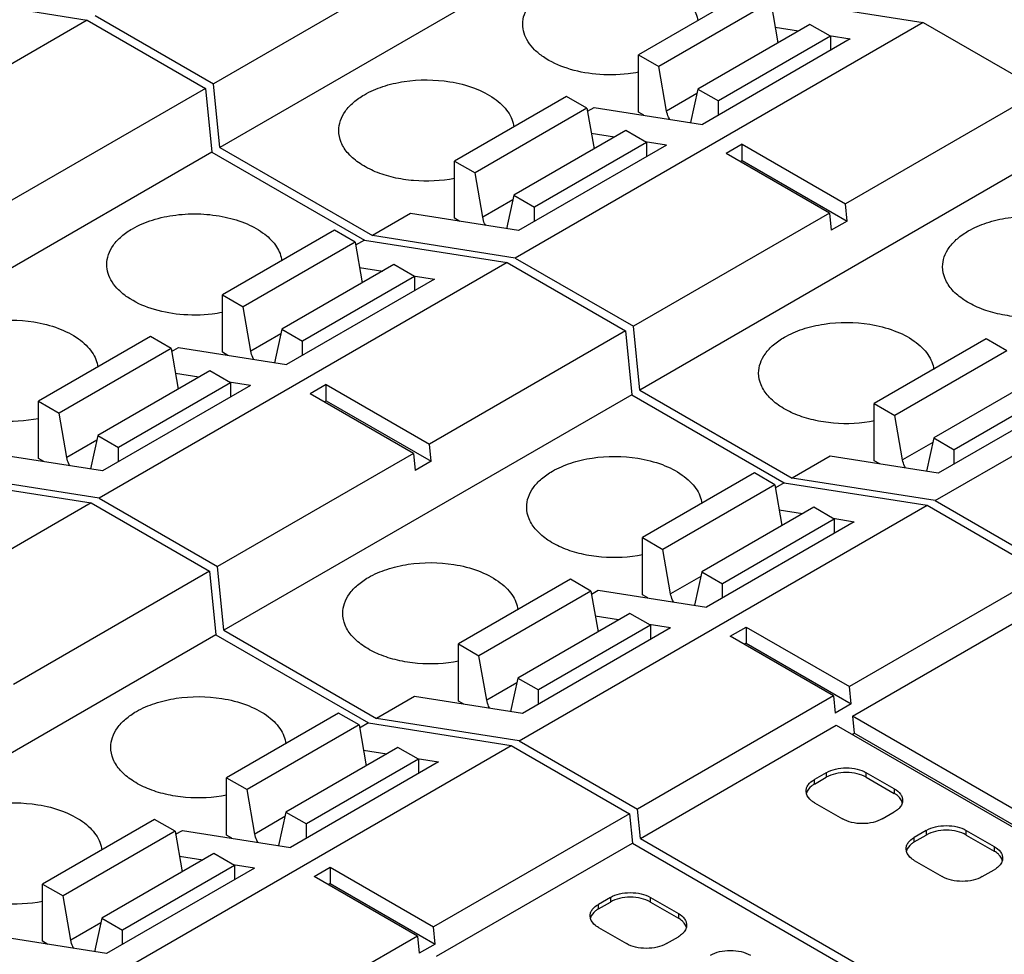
# Model space of a CAD drawing. Header units: inches. Extents: x 0 to 22, y 0 to 17.
# Tile 16 of 46: x 2.741 to 3.427, y 14.364 to 15.015. Entities that reach past the tile are written whole.
import ezdxf

# ---------------------------------------------------------------- set-up
doc = ezdxf.new("R2010")
doc.units = ezdxf.units.IN
doc.header["$LTSCALE"] = 1.21
doc.header["$MEASUREMENT"] = 0
doc.layers.get('0').update_dxf_attribs({"linetype": 'CONTINUOUS'})

msp = doc.modelspace()

# ---------------------------------------------------------------- linework, layer by layer
at = {"color": 7, "linetype": 'CONTINUOUS'}
for p, q in [((3.16472, 15.08955), (2.88076, 14.9256)), ((3.01273, 15.04871), (2.87632, 14.96995)), ((3.25002, 15.03515), (3.17207, 14.99015)), ((2.68904, 15.02987), (2.78847, 15.01425)), ((3.26436, 15.02687), (3.18642, 14.98186)), ((3.26436, 15.02687), (3.26926, 14.99854)), ((3.27087, 15.02826), (3.3703, 15.01264)), ((2.79404, 15.01746), (2.87632, 14.96995)), ((2.78847, 15.01425), (2.50451, 14.85029)), ((2.78847, 15.01425), (2.87075, 14.96674)), ((3.3703, 15.01264), (3.08634, 14.84869)), ((3.29135, 15.01129), (3.2134, 14.96628)), ((3.3057, 15.00301), (3.29135, 15.01129)), ((3.3703, 15.01264), (3.45258, 14.96513)), ((3.3057, 15.00301), (3.22775, 14.958)), ((3.26739, 15.00938), (3.28363, 15.00683)), ((3.30484, 15.0035), (3.31961, 15.00118)), ((3.3057, 15.00301), (3.3057, 14.99314)), ((3.31961, 15.00118), (3.21661, 14.9417)), ((3.17207, 14.95029), (3.17207, 14.99015)), ((3.17207, 14.99015), (3.18642, 14.98186)), ((3.19175, 14.95098), (3.18642, 14.98186)), ((2.88076, 14.9256), (2.87632, 14.96995)), ((2.87075, 14.96674), (2.73434, 14.88798)), ((2.87075, 14.96674), (2.87519, 14.92238)), ((3.21271, 14.96308), (3.19175, 14.95098)), ((3.2134, 14.96628), (3.20837, 14.943)), ((3.2134, 14.96628), (3.22775, 14.958)), ((3.45258, 14.96513), (3.31617, 14.88637)), ((3.12196, 14.96121), (3.04401, 14.91621)), ((3.13631, 14.95293), (3.12196, 14.96121)), ((3.22775, 14.94813), (3.22775, 14.958)), ((3.13631, 14.95293), (3.05836, 14.90792)), ((3.13631, 14.95293), (3.1412, 14.9246)), ((3.13668, 14.95078), (3.14142, 14.95352)), ((3.14142, 14.95352), (3.21661, 14.9417)), ((3.17584, 14.94811), (3.17207, 14.95029)), ((3.16329, 14.93735), (3.08534, 14.89234)), ((3.15557, 14.93289), (3.13933, 14.93544)), ((3.17764, 14.92907), (3.16329, 14.93735)), ((3.19156, 14.92724), (3.08855, 14.86776)), ((3.17764, 14.92907), (3.09969, 14.88406)), ((3.19156, 14.92724), (3.17678, 14.92956)), ((3.17764, 14.92907), (3.17764, 14.9192)), ((3.24437, 14.92783), (3.23323, 14.9214)), ((3.24437, 14.91658), (3.24437, 14.92783)), ((3.24437, 14.92783), (3.31617, 14.88637)), ((2.87519, 14.92238), (2.59124, 14.75843)), ((2.87519, 14.92238), (2.98134, 14.86109)), ((2.88076, 14.9256), (2.98691, 14.86431)), ((3.45703, 14.92078), (3.17307, 14.75682)), ((3.30504, 14.87994), (3.23323, 14.9214)), ((3.04401, 14.87635), (3.04401, 14.91621)), ((3.04401, 14.91621), (3.05836, 14.90792)), ((3.24297, 14.91577), (3.24437, 14.91658)), ((3.24437, 14.91658), (3.31737, 14.87443)), ((3.0637, 14.87704), (3.05836, 14.90792)), ((3.08465, 14.88914), (3.0637, 14.87704)), ((3.08534, 14.89234), (3.08031, 14.86906)), ((3.08534, 14.89234), (3.09969, 14.88406)), ((3.31737, 14.87443), (3.31617, 14.88637)), ((3.01336, 14.87958), (2.98691, 14.86431)), ((3.08855, 14.86776), (3.01336, 14.87958)), ((3.09969, 14.87419), (3.09969, 14.88406)), ((3.30504, 14.87994), (3.16863, 14.80118)), ((3.30504, 14.87994), (3.30623, 14.868)), ((3.04778, 14.87417), (3.04401, 14.87635)), ((3.31737, 14.87443), (3.30623, 14.868)), ((2.96049, 14.86799), (2.88254, 14.82298)), ((2.97484, 14.8597), (2.96049, 14.86799)), ((2.97484, 14.8597), (2.89689, 14.81469)), ((2.97484, 14.8597), (2.97974, 14.83137)), ((2.98134, 14.86109), (2.97521, 14.85755)), ((2.98134, 14.86109), (3.08078, 14.84547)), ((3.08634, 14.84869), (2.98691, 14.86431)), ((3.08078, 14.84547), (2.79682, 14.68152)), ((3.08078, 14.84547), (3.16306, 14.79796)), ((3.08634, 14.84869), (3.16863, 14.80118)), ((3.00182, 14.84412), (2.92388, 14.79911)), ((2.97786, 14.84222), (2.9941, 14.83966)), ((3.01617, 14.83584), (3.00182, 14.84412)), ((3.37865, 14.67991), (3.66261, 14.84386)), ((3.03009, 14.83401), (2.92709, 14.77454)), ((3.01617, 14.83584), (2.93822, 14.79083)), ((3.01532, 14.83633), (3.03009, 14.83401)), ((3.01617, 14.83584), (3.01617, 14.82597)), ((2.88254, 14.78312), (2.88254, 14.82298)), ((2.88254, 14.82298), (2.89689, 14.81469)), ((2.90223, 14.78381), (2.89689, 14.81469)), ((2.92388, 14.79911), (2.91885, 14.77583)), ((2.92388, 14.79911), (2.93822, 14.79083)), ((3.16306, 14.79796), (3.02665, 14.7192)), ((3.16306, 14.79796), (3.1675, 14.75361)), ((3.17307, 14.75682), (3.16863, 14.80118)), ((2.83243, 14.79405), (2.75449, 14.74904)), ((2.84678, 14.78576), (2.83243, 14.79405)), ((2.92318, 14.79591), (2.90223, 14.78381)), ((2.93822, 14.78097), (2.93822, 14.79083)), ((3.41427, 14.79244), (3.33632, 14.74743)), ((3.42861, 14.78415), (3.41427, 14.79244)), ((2.84678, 14.78576), (2.76883, 14.74076)), ((2.84678, 14.78576), (2.85168, 14.75743)), ((2.84715, 14.78361), (2.85189, 14.78635)), ((2.85189, 14.78635), (2.92709, 14.77454)), ((3.42861, 14.78415), (3.35066, 14.73915)), ((2.88632, 14.78094), (2.88254, 14.78312)), ((2.87377, 14.77018), (2.79582, 14.72518)), ((2.88811, 14.7619), (2.87377, 14.77018)), ((2.86604, 14.76572), (2.8498, 14.76828)), ((3.4556, 14.76857), (3.37765, 14.72357)), ((2.90203, 14.76007), (2.79903, 14.7006)), ((2.88811, 14.7619), (2.81016, 14.71689)), ((2.90203, 14.76007), (2.88726, 14.76239)), ((2.88811, 14.7619), (2.88811, 14.75203)), ((2.95484, 14.76066), (2.94371, 14.75423)), ((2.95484, 14.74941), (2.95484, 14.76066)), ((2.95484, 14.76066), (3.02665, 14.7192)), ((3.17307, 14.75682), (3.27922, 14.69553)), ((3.48386, 14.75846), (3.38086, 14.69899)), ((3.46994, 14.76029), (3.392, 14.71528)), ((2.75449, 14.70918), (2.75449, 14.74904)), ((2.75449, 14.74904), (2.76883, 14.74076)), ((3.1675, 14.75361), (2.88355, 14.58966)), ((3.01551, 14.71277), (2.94371, 14.75423)), ((2.95345, 14.7486), (2.95484, 14.74941)), ((2.95484, 14.74941), (3.02784, 14.70726)), ((3.1675, 14.75361), (3.27365, 14.69232)), ((3.33632, 14.70757), (3.33632, 14.74743)), ((3.33632, 14.74743), (3.35066, 14.73915)), ((2.77417, 14.70987), (2.76883, 14.74076)), ((3.356, 14.70826), (3.35066, 14.73915)), ((2.79512, 14.72197), (2.77417, 14.70987)), ((2.79582, 14.72518), (2.79079, 14.70189)), ((2.79582, 14.72518), (2.81016, 14.71689)), ((3.37765, 14.72357), (3.37262, 14.70028)), ((3.37765, 14.72357), (3.392, 14.71528)), ((2.81016, 14.70703), (2.81016, 14.71689)), ((3.02784, 14.70726), (3.02665, 14.7192)), ((3.37696, 14.72036), (3.356, 14.70826)), ((3.392, 14.70542), (3.392, 14.71528)), ((2.79903, 14.7006), (2.72384, 14.71241)), ((2.75826, 14.707), (2.75449, 14.70918)), ((3.01551, 14.71277), (2.8791, 14.63401)), ((3.01551, 14.71277), (3.01671, 14.70083)), ((3.30567, 14.7108), (3.27922, 14.69553)), ((3.38086, 14.69899), (3.30567, 14.7108)), ((3.02784, 14.70726), (3.01671, 14.70083)), ((3.34009, 14.7054), (3.33632, 14.70757)), ((2.79682, 14.68152), (2.69739, 14.69714)), ((3.2528, 14.69921), (3.17485, 14.6542)), ((3.26715, 14.69093), (3.2528, 14.69921)), ((3.37865, 14.67991), (3.27922, 14.69553)), ((2.69182, 14.69393), (2.79125, 14.6783)), ((3.26715, 14.69093), (3.1892, 14.64592)), ((3.26715, 14.69093), (3.27205, 14.66259)), ((3.27365, 14.69232), (3.26752, 14.68878)), ((3.27365, 14.69232), (3.37308, 14.6767)), ((2.79682, 14.68152), (2.8791, 14.63401)), ((2.79125, 14.6783), (2.5073, 14.51435)), ((2.79125, 14.6783), (2.87353, 14.63079)), ((3.08913, 14.51274), (3.37308, 14.6767)), ((3.29413, 14.67535), (3.21618, 14.63034)), ((3.30848, 14.66706), (3.29413, 14.67535)), ((3.37308, 14.6767), (3.45537, 14.62919)), ((3.37865, 14.67991), (3.46093, 14.6324)), ((3.30848, 14.66706), (3.23053, 14.62206)), ((3.27017, 14.67344), (3.28641, 14.67089)), ((3.30763, 14.66756), (3.3224, 14.66523)), ((3.30848, 14.66706), (3.30848, 14.6572)), ((3.3224, 14.66523), (3.21939, 14.60576)), ((3.17485, 14.61434), (3.17485, 14.6542)), ((3.17485, 14.6542), (3.1892, 14.64592)), ((3.19454, 14.61504), (3.1892, 14.64592)), ((2.88355, 14.58966), (2.8791, 14.63401)), ((2.87353, 14.63079), (2.73712, 14.55203)), ((2.87353, 14.63079), (2.87798, 14.58644)), ((3.21549, 14.62713), (3.19454, 14.61504)), ((3.21618, 14.63034), (3.21116, 14.60706)), ((3.21618, 14.63034), (3.23053, 14.62206)), ((3.45537, 14.62919), (3.31896, 14.55043)), ((3.12474, 14.62527), (3.04679, 14.58026)), ((3.13909, 14.61699), (3.12474, 14.62527)), ((3.23053, 14.61219), (3.23053, 14.62206)), ((3.13909, 14.61699), (3.06114, 14.57198)), ((3.13909, 14.61699), (3.14399, 14.58865)), ((3.13946, 14.61484), (3.1442, 14.61758)), ((3.1442, 14.61758), (3.21939, 14.60576)), ((3.17862, 14.61217), (3.17485, 14.61434)), ((3.32101, 14.52995), (3.45742, 14.60872)), ((3.16607, 14.60141), (3.08812, 14.5564)), ((3.15835, 14.59695), (3.14211, 14.5995)), ((3.18042, 14.59312), (3.16607, 14.60141)), ((3.18042, 14.59312), (3.10247, 14.54812)), ((3.19434, 14.59129), (3.17957, 14.59362)), ((3.18042, 14.59312), (3.18042, 14.58326)), ((3.23602, 14.58546), (3.24715, 14.59188)), ((3.24715, 14.59188), (3.24715, 14.58063)), ((3.24715, 14.59188), (3.31896, 14.55043)), ((2.87798, 14.58644), (2.59402, 14.42249)), ((2.87798, 14.58644), (2.98413, 14.52515)), ((2.88355, 14.58966), (2.9897, 14.52837)), ((3.19434, 14.59129), (3.09134, 14.53182)), ((3.30782, 14.544), (3.23602, 14.58546)), ((3.04679, 14.54041), (3.04679, 14.58026)), ((3.04679, 14.58026), (3.06114, 14.57198)), ((3.24715, 14.58063), (3.24576, 14.57983)), ((3.24715, 14.58063), (3.32015, 14.53848)), ((3.06648, 14.5411), (3.06114, 14.57198)), ((3.08743, 14.55319), (3.06648, 14.5411)), ((3.08812, 14.5564), (3.0831, 14.53312)), ((3.08812, 14.5564), (3.10247, 14.54812)), ((3.32015, 14.53848), (3.31896, 14.55043)), ((3.01614, 14.54364), (2.9897, 14.52837)), ((3.09134, 14.53182), (3.01614, 14.54364)), ((3.10247, 14.53825), (3.10247, 14.54812)), ((3.30782, 14.544), (3.17141, 14.46523)), ((3.30782, 14.544), (3.30902, 14.53205)), ((3.05057, 14.53823), (3.04679, 14.54041)), ((3.32015, 14.53848), (3.30902, 14.53205)), ((2.96328, 14.53204), (2.88533, 14.48704)), ((2.97762, 14.52376), (2.96328, 14.53204)), ((3.32101, 14.52995), (3.3222, 14.51801)), ((3.62605, 14.35382), (3.32101, 14.52995)), ((2.97762, 14.52376), (2.89968, 14.47875)), ((2.97762, 14.52376), (2.98252, 14.49543)), ((2.98413, 14.52515), (2.978, 14.52161)), ((2.98413, 14.52515), (3.08356, 14.50953)), ((3.08913, 14.51274), (2.9897, 14.52837)), ((3.17346, 14.44476), (3.30987, 14.52353)), ((3.30987, 14.52353), (3.61492, 14.34739)), ((3.32081, 14.51721), (3.3222, 14.51801)), ((3.61631, 14.3482), (3.3222, 14.51801)), ((2.7996, 14.34558), (3.08356, 14.50953)), ((3.08356, 14.50953), (3.16584, 14.46202)), ((3.08913, 14.51274), (3.17141, 14.46523)), ((3.00461, 14.50818), (2.92666, 14.46317)), ((2.98065, 14.50627), (2.99689, 14.50372)), ((3.01895, 14.4999), (3.00461, 14.50818)), ((3.03287, 14.49807), (2.92987, 14.43859)), ((3.01895, 14.4999), (2.94101, 14.45489)), ((3.0181, 14.50039), (3.03287, 14.49807)), ((3.01895, 14.4999), (3.01895, 14.49003)), ((3.30291, 14.49057), (3.29456, 14.48575)), ((3.30291, 14.49057), (3.30291, 14.48736)), ((3.33075, 14.48736), (3.33075, 14.49057)), ((3.35024, 14.47932), (3.33075, 14.49057)), ((2.88533, 14.44718), (2.88533, 14.48704)), ((2.88533, 14.48704), (2.89968, 14.47875)), ((3.29456, 14.48254), (3.30291, 14.48736)), ((3.29456, 14.48254), (3.29456, 14.48575)), ((3.33075, 14.48736), (3.35024, 14.47611)), ((2.90501, 14.44787), (2.89968, 14.47875)), ((3.28903, 14.47594), (3.2888, 14.47772)), ((3.35024, 14.47932), (3.35024, 14.47611)), ((3.29456, 14.46968), (3.31405, 14.45843)), ((2.92666, 14.46317), (2.92163, 14.43989)), ((2.92666, 14.46317), (2.94101, 14.45489)), ((3.16584, 14.46202), (3.02943, 14.38326)), ((3.16584, 14.46202), (3.16789, 14.44155)), ((3.17346, 14.44476), (3.17141, 14.46523)), ((3.34189, 14.45843), (3.35024, 14.46325)), ((2.83522, 14.4581), (2.75727, 14.4131)), ((2.84957, 14.44982), (2.83522, 14.4581)), ((2.92597, 14.45997), (2.90501, 14.44787)), ((2.94101, 14.44502), (2.94101, 14.45489)), ((2.84957, 14.44982), (2.77162, 14.40481)), ((2.84957, 14.44982), (2.85446, 14.42149)), ((2.84994, 14.44767), (2.85468, 14.45041)), ((2.85468, 14.45041), (2.92987, 14.43859)), ((3.37251, 14.45039), (3.36416, 14.44557)), ((3.37251, 14.45039), (3.37251, 14.44718)), ((3.40035, 14.44718), (3.40035, 14.45039)), ((3.40035, 14.45039), (3.41983, 14.43914)), ((2.8891, 14.445), (2.88533, 14.44718)), ((3.03148, 14.36279), (3.16789, 14.44155)), ((3.16789, 14.44155), (3.49918, 14.25027)), ((3.17346, 14.44476), (3.50474, 14.25349)), ((3.36416, 14.44235), (3.37251, 14.44718)), ((3.36416, 14.44235), (3.36416, 14.44557)), ((3.40035, 14.44718), (3.41983, 14.43592)), ((2.87655, 14.43424), (2.7986, 14.38923)), ((2.8909, 14.42596), (2.87655, 14.43424)), ((3.35863, 14.43576), (3.35839, 14.43753)), ((3.41983, 14.43914), (3.41983, 14.43592)), ((2.86883, 14.42978), (2.85259, 14.43233)), ((3.36416, 14.42949), (3.38364, 14.41824)), ((2.90482, 14.42413), (2.80181, 14.36465)), ((2.8909, 14.42596), (2.81295, 14.38095)), ((2.90482, 14.42413), (2.89004, 14.42645)), ((2.8909, 14.42596), (2.8909, 14.41609)), ((2.94649, 14.41829), (2.95763, 14.42472)), ((2.95763, 14.42472), (2.95763, 14.41347)), ((2.95763, 14.42472), (3.02943, 14.38326)), ((3.41148, 14.41824), (3.41983, 14.42306)), ((3.0183, 14.37683), (2.94649, 14.41829)), ((2.95763, 14.41347), (2.95623, 14.41266)), ((2.95763, 14.41347), (3.03063, 14.37132)), ((2.75727, 14.37324), (2.75727, 14.4131)), ((2.75727, 14.4131), (2.77162, 14.40481)), ((2.77695, 14.37393), (2.77162, 14.40481)), ((3.15258, 14.40378), (3.14423, 14.39895)), ((3.14423, 14.39574), (3.15258, 14.40056)), ((3.15258, 14.40378), (3.15258, 14.40056)), ((3.18042, 14.40056), (3.18042, 14.40378)), ((3.18042, 14.40378), (3.19991, 14.39252)), ((3.18042, 14.40056), (3.19991, 14.38931)), ((3.14423, 14.39574), (3.14423, 14.39895)), ((2.79791, 14.38603), (2.77695, 14.37393)), ((2.7986, 14.38923), (2.79357, 14.36595)), ((2.7986, 14.38923), (2.81295, 14.38095)), ((3.13871, 14.38914), (3.13847, 14.39092)), ((3.19991, 14.39252), (3.19991, 14.38931)), ((2.81295, 14.37108), (2.81295, 14.38095)), ((3.03063, 14.37132), (3.02943, 14.38326)), ((3.14423, 14.38288), (3.16372, 14.37163)), ((2.80181, 14.36465), (2.72662, 14.37647)), ((2.76104, 14.37106), (2.75727, 14.37324)), ((3.0183, 14.37683), (2.88189, 14.29807)), ((3.0183, 14.37683), (3.01949, 14.36489)), ((3.19156, 14.37163), (3.19991, 14.37645)), ((3.03063, 14.37132), (3.01949, 14.36489))]:
    msp.add_line(p, q, dxfattribs=at)
for points, knots in [([(3.10943, 15.03628), (3.11381, 15.03881), (3.12369, 15.04293), (3.13981, 15.0463), (3.15692, 15.04698), (3.17369, 15.04492), (3.18885, 15.04028), (3.20129, 15.03336), (3.21012, 15.02456), (3.21304, 15.01728), (3.21346, 15.01382)], [0, 0, 0, 0, 0.127351, 0.267294, 0.413059, 0.556827, 0.691143, 0.81028, 0.912029, 1, 1, 1, 1]), ([(3.09156, 15.01137), (3.09156, 15.01369), (3.09242, 15.01854), (3.09609, 15.02529), (3.10189, 15.03139), (3.10675, 15.03474), (3.10943, 15.03628)], [0, 0, 0, 0, 0.217785, 0.450927, 0.710262, 1, 1, 1, 1]), ([(3.14251, 14.97662), (3.1357, 14.97727), (3.12294, 14.97978), (3.10856, 14.98629), (3.09984, 14.99329), (3.09516, 14.99891), (3.09223, 15.005), (3.09156, 15.00929), (3.09156, 15.01137)], [0, 0, 0, 0, 0.307523, 0.580282, 0.699825, 0.807917, 0.906645, 1, 1, 1, 1]), ([(3.1721, 14.97798), (3.16971, 14.97752), (3.15993, 14.976), (3.14993, 14.9759), (3.14251, 14.97662)], [0, 0, 0, 0, 0.246561, 1, 1, 1, 1]), ([(2.98137, 14.96234), (2.9854, 14.96467), (2.99444, 14.96854), (3.01435, 14.97313), (3.03041, 14.97306), (3.0409, 14.97137)], [0, 0, 0, 0, 0.228382, 0.4785, 1, 1, 1, 1]), ([(3.0409, 14.97137), (3.04669, 14.97044), (3.0575, 14.96771), (3.06964, 14.96168), (3.07714, 14.95554), (3.08133, 14.95067), (3.0842, 14.94544), (3.08517, 14.94172), (3.0854, 14.93989)], [0, 0, 0, 0, 0.303588, 0.573641, 0.693633, 0.803478, 0.904673, 1, 1, 1, 1]), ([(2.9635, 14.93743), (2.9635, 14.93975), (2.96436, 14.9446), (2.96803, 14.95135), (2.97384, 14.95745), (2.97869, 14.9608), (2.98137, 14.96234)], [0, 0, 0, 0, 0.217788, 0.450924, 0.710313, 1, 1, 1, 1]), ([(3.19384, 14.94523), (3.19359, 14.94569), (3.19266, 14.94751), (3.19201, 14.94948), (3.19175, 14.95098)], [0, 0, 0, 0, 0.258967, 1, 1, 1, 1]), ([(3.04414, 14.90406), (3.03478, 14.90223), (3.02032, 14.90152), (3.00183, 14.90437), (2.98922, 14.90829), (2.97849, 14.9138), (2.97019, 14.92067), (2.9648, 14.92864), (2.9635, 14.93461), (2.9635, 14.93743)], [0, 0, 0, 0, 0.296657, 0.442951, 0.58064, 0.705658, 0.815897, 0.91231, 1, 1, 1, 1]), ([(2.81991, 14.86911), (2.82428, 14.87164), (2.83417, 14.87576), (2.85029, 14.87913), (2.86739, 14.87981), (2.88416, 14.87775), (2.89933, 14.87311), (2.91176, 14.8662), (2.92059, 14.85739), (2.92351, 14.85012), (2.92393, 14.84665)], [0, 0, 0, 0, 0.127351, 0.267294, 0.413059, 0.556827, 0.691143, 0.81028, 0.912029, 1, 1, 1, 1]), ([(3.06579, 14.87129), (3.06553, 14.87175), (3.0646, 14.87357), (3.06395, 14.87554), (3.0637, 14.87704)], [0, 0, 0, 0, 0.258967, 1, 1, 1, 1]), ([(3.40174, 14.86751), (3.40577, 14.86983), (3.41481, 14.87371), (3.43472, 14.8783), (3.45078, 14.87822), (3.46127, 14.87653)], [0, 0, 0, 0, 0.228382, 0.4785, 1, 1, 1, 1]), ([(2.80203, 14.8442), (2.80203, 14.84652), (2.80289, 14.85137), (2.80657, 14.85812), (2.81237, 14.86422), (2.81723, 14.86757), (2.81991, 14.86911)], [0, 0, 0, 0, 0.217785, 0.450927, 0.710262, 1, 1, 1, 1]), ([(3.38387, 14.84259), (3.38387, 14.84492), (3.38472, 14.84976), (3.3884, 14.85651), (3.3942, 14.86261), (3.39906, 14.86596), (3.40174, 14.86751)], [0, 0, 0, 0, 0.217788, 0.450924, 0.710313, 1, 1, 1, 1]), ([(2.85298, 14.80945), (2.84618, 14.81011), (2.83342, 14.81261), (2.81904, 14.81912), (2.81031, 14.82612), (2.80564, 14.83175), (2.80271, 14.83783), (2.80203, 14.84212), (2.80203, 14.8442)], [0, 0, 0, 0, 0.307523, 0.580282, 0.699825, 0.807917, 0.906645, 1, 1, 1, 1]), ([(3.4645, 14.80923), (3.45515, 14.80739), (3.44068, 14.80669), (3.4222, 14.80954), (3.40959, 14.81346), (3.39886, 14.81897), (3.39056, 14.82583), (3.38517, 14.83381), (3.38387, 14.83977), (3.38387, 14.84259)], [0, 0, 0, 0, 0.296657, 0.442951, 0.58064, 0.705658, 0.815897, 0.91231, 1, 1, 1, 1]), ([(2.88258, 14.81082), (2.88018, 14.81035), (2.8704, 14.80883), (2.8604, 14.80873), (2.85298, 14.80945)], [0, 0, 0, 0, 0.246561, 1, 1, 1, 1]), ([(2.69185, 14.79517), (2.69588, 14.7975), (2.70492, 14.80138), (2.72483, 14.80596), (2.74089, 14.80589), (2.75138, 14.8042)], [0, 0, 0, 0, 0.228382, 0.4785, 1, 1, 1, 1]), ([(2.75138, 14.8042), (2.75717, 14.80327), (2.76798, 14.80054), (2.78011, 14.79451), (2.78762, 14.78838), (2.79181, 14.7835), (2.79468, 14.77827), (2.79565, 14.77455), (2.79587, 14.77272)], [0, 0, 0, 0, 0.303588, 0.573641, 0.693633, 0.803478, 0.904673, 1, 1, 1, 1]), ([(3.27368, 14.79357), (3.27771, 14.79589), (3.28675, 14.79977), (3.30666, 14.80436), (3.32272, 14.80428), (3.33321, 14.80259)], [0, 0, 0, 0, 0.228382, 0.4785, 1, 1, 1, 1]), ([(3.33321, 14.80259), (3.339, 14.80166), (3.34981, 14.79894), (3.36195, 14.7929), (3.36945, 14.78677), (3.37364, 14.78189), (3.37651, 14.77666), (3.37748, 14.77294), (3.3777, 14.77111)], [0, 0, 0, 0, 0.303588, 0.573641, 0.693633, 0.803478, 0.904673, 1, 1, 1, 1]), ([(3.25581, 14.76865), (3.25581, 14.77098), (3.25667, 14.77582), (3.26034, 14.78257), (3.26614, 14.78868), (3.271, 14.79202), (3.27368, 14.79357)], [0, 0, 0, 0, 0.217788, 0.450924, 0.710313, 1, 1, 1, 1]), ([(2.90432, 14.77806), (2.90406, 14.77852), (2.90314, 14.78034), (2.90249, 14.78232), (2.90223, 14.78381)], [0, 0, 0, 0, 0.258967, 1, 1, 1, 1]), ([(2.75461, 14.7369), (2.74526, 14.73506), (2.73079, 14.73436), (2.71231, 14.7372), (2.6997, 14.74112), (2.68897, 14.74663), (2.68067, 14.7535), (2.67528, 14.76147), (2.67397, 14.76744), (2.67398, 14.77026)], [0, 0, 0, 0, 0.296657, 0.442951, 0.58064, 0.705658, 0.815897, 0.91231, 1, 1, 1, 1]), ([(3.33645, 14.73529), (3.32709, 14.73345), (3.31262, 14.73275), (3.29414, 14.7356), (3.28153, 14.73952), (3.2708, 14.74503), (3.2625, 14.75189), (3.25711, 14.75987), (3.25581, 14.76583), (3.25581, 14.76865)], [0, 0, 0, 0, 0.296657, 0.442951, 0.58064, 0.705658, 0.815897, 0.91231, 1, 1, 1, 1]), ([(2.77626, 14.70412), (2.776, 14.70458), (2.77508, 14.7064), (2.77443, 14.70838), (2.77417, 14.70987)], [0, 0, 0, 0, 0.258967, 1, 1, 1, 1]), ([(3.11222, 14.70034), (3.11625, 14.70267), (3.12529, 14.70654), (3.1452, 14.71113), (3.16125, 14.71105), (3.17175, 14.70937)], [0, 0, 0, 0, 0.228382, 0.4785, 1, 1, 1, 1]), ([(3.17175, 14.70937), (3.17753, 14.70843), (3.18835, 14.70571), (3.20048, 14.69968), (3.20799, 14.69354), (3.21218, 14.68866), (3.21504, 14.68343), (3.21602, 14.67971), (3.21624, 14.67789)], [0, 0, 0, 0, 0.303588, 0.573641, 0.693633, 0.803478, 0.904673, 1, 1, 1, 1]), ([(3.35809, 14.70251), (3.35784, 14.70297), (3.35691, 14.7048), (3.35626, 14.70677), (3.356, 14.70826)], [0, 0, 0, 0, 0.258967, 1, 1, 1, 1]), ([(3.09434, 14.67543), (3.09434, 14.67775), (3.0952, 14.68259), (3.09887, 14.68935), (3.10468, 14.69545), (3.10954, 14.69879), (3.11222, 14.70034)], [0, 0, 0, 0, 0.217788, 0.450924, 0.710313, 1, 1, 1, 1]), ([(3.17498, 14.64206), (3.16562, 14.64023), (3.15116, 14.63952), (3.13267, 14.64237), (3.12006, 14.64629), (3.10933, 14.6518), (3.10104, 14.65866), (3.09564, 14.66664), (3.09434, 14.67261), (3.09434, 14.67543)], [0, 0, 0, 0, 0.296657, 0.442951, 0.58064, 0.705658, 0.815897, 0.91231, 1, 1, 1, 1]), ([(2.98416, 14.6264), (2.98819, 14.62873), (2.99723, 14.6326), (3.01714, 14.63719), (3.0332, 14.63711), (3.04369, 14.63543)], [0, 0, 0, 0, 0.228382, 0.4785, 1, 1, 1, 1]), ([(3.04369, 14.63543), (3.04948, 14.6345), (3.06029, 14.63177), (3.07242, 14.62574), (3.07993, 14.6196), (3.08412, 14.61472), (3.08699, 14.60949), (3.08796, 14.60577), (3.08818, 14.60395)], [0, 0, 0, 0, 0.303588, 0.573641, 0.693633, 0.803478, 0.904673, 1, 1, 1, 1]), ([(2.96628, 14.60149), (2.96628, 14.60381), (2.96714, 14.60865), (2.97081, 14.61541), (2.97662, 14.62151), (2.98148, 14.62485), (2.98416, 14.6264)], [0, 0, 0, 0, 0.217788, 0.450924, 0.710313, 1, 1, 1, 1]), ([(3.19663, 14.60928), (3.19637, 14.60975), (3.19545, 14.61157), (3.1948, 14.61354), (3.19454, 14.61504)], [0, 0, 0, 0, 0.258967, 1, 1, 1, 1]), ([(3.04692, 14.56812), (3.03756, 14.56629), (3.0231, 14.56558), (3.00462, 14.56843), (2.992, 14.57235), (2.98128, 14.57786), (2.97298, 14.58472), (2.96758, 14.5927), (2.96628, 14.59867), (2.96628, 14.60149)], [0, 0, 0, 0, 0.296657, 0.442951, 0.58064, 0.705658, 0.815897, 0.91231, 1, 1, 1, 1]), ([(2.82269, 14.53317), (2.82672, 14.5355), (2.83576, 14.53937), (2.85567, 14.54396), (2.87173, 14.54389), (2.88222, 14.5422)], [0, 0, 0, 0, 0.228382, 0.4785, 1, 1, 1, 1]), ([(2.88222, 14.5422), (2.88801, 14.54127), (2.89882, 14.53854), (2.91096, 14.53251), (2.91846, 14.52637), (2.92265, 14.5215), (2.92552, 14.51627), (2.92649, 14.51255), (2.92672, 14.51072)], [0, 0, 0, 0, 0.303588, 0.573641, 0.693633, 0.803478, 0.904673, 1, 1, 1, 1]), ([(3.06857, 14.53534), (3.06831, 14.53581), (3.06739, 14.53763), (3.06674, 14.5396), (3.06648, 14.5411)], [0, 0, 0, 0, 0.258967, 1, 1, 1, 1]), ([(2.80482, 14.50826), (2.80482, 14.51058), (2.80568, 14.51543), (2.80935, 14.52218), (2.81516, 14.52828), (2.82001, 14.53163), (2.82269, 14.53317)], [0, 0, 0, 0, 0.217788, 0.450924, 0.710313, 1, 1, 1, 1]), ([(2.88546, 14.47489), (2.8761, 14.47306), (2.86164, 14.47235), (2.84315, 14.4752), (2.83054, 14.47912), (2.81981, 14.48463), (2.81151, 14.4915), (2.80612, 14.49947), (2.80482, 14.50544), (2.80482, 14.50826)], [0, 0, 0, 0, 0.296657, 0.442951, 0.58064, 0.705658, 0.815897, 0.91231, 1, 1, 1, 1]), ([(3.30291, 14.49057), (3.30489, 14.49172), (3.30948, 14.49338), (3.31683, 14.49418), (3.32418, 14.49338), (3.32877, 14.49172), (3.33075, 14.49057)], [0, 0, 0, 0, 0.237254, 0.5, 0.762746, 1, 1, 1, 1]), ([(3.33075, 14.48736), (3.32877, 14.4885), (3.32418, 14.49017), (3.31683, 14.49096), (3.30948, 14.49017), (3.30489, 14.4885), (3.30291, 14.48736)], [0, 0, 0, 0, 0.237254, 0.5, 0.762746, 1, 1, 1, 1]), ([(3.2888, 14.47772), (3.2888, 14.47846), (3.28907, 14.48003), (3.29073, 14.48308), (3.29293, 14.48481), (3.29456, 14.48575)], [0, 0, 0, 0, 0.218409, 0.452256, 1, 1, 1, 1]), ([(3.29456, 14.48254), (3.29386, 14.48213), (3.29152, 14.48059), (3.28957, 14.47822), (3.28903, 14.47627)], [0, 0, 0, 0, 0.286027, 1, 1, 1, 1]), ([(3.29456, 14.46968), (3.29386, 14.47008), (3.29152, 14.47163), (3.28957, 14.474), (3.28903, 14.47594)], [0, 0, 0, 0, 0.286027, 1, 1, 1, 1]), ([(3.35024, 14.47932), (3.35187, 14.47838), (3.35406, 14.47665), (3.35573, 14.4736), (3.356, 14.47204), (3.356, 14.47129)], [0, 0, 0, 0, 0.547744, 0.781591, 1, 1, 1, 1]), ([(3.35387, 14.47322), (3.35363, 14.47349), (3.35254, 14.4746), (3.35126, 14.47551), (3.35024, 14.47611)], [0, 0, 0, 0, 0.234325, 1, 1, 1, 1]), ([(2.69463, 14.45923), (2.69866, 14.46156), (2.7077, 14.46543), (2.72761, 14.47002), (2.74367, 14.46995), (2.75416, 14.46826)], [0, 0, 0, 0, 0.228382, 0.4785, 1, 1, 1, 1]), ([(2.75416, 14.46826), (2.75995, 14.46733), (2.77076, 14.4646), (2.7829, 14.45857), (2.7904, 14.45243), (2.79459, 14.44756), (2.79746, 14.44233), (2.79843, 14.43861), (2.79866, 14.43678)], [0, 0, 0, 0, 0.303588, 0.573641, 0.693633, 0.803478, 0.904673, 1, 1, 1, 1]), ([(3.3558, 14.46968), (3.35573, 14.46999), (3.35531, 14.47128), (3.35455, 14.47245), (3.35387, 14.47322)], [0, 0, 0, 0, 0.237067, 1, 1, 1, 1]), ([(3.356, 14.47129), (3.356, 14.47038), (3.35559, 14.46848), (3.35452, 14.46688), (3.35387, 14.46614)], [0, 0, 0, 0, 0.47659, 1, 1, 1, 1]), ([(3.35387, 14.46614), (3.35363, 14.46586), (3.35254, 14.46475), (3.35126, 14.46384), (3.35024, 14.46325)], [0, 0, 0, 0, 0.234325, 1, 1, 1, 1]), ([(3.34189, 14.45843), (3.33991, 14.45729), (3.33531, 14.45562), (3.32797, 14.45482), (3.32062, 14.45562), (3.31602, 14.45729), (3.31405, 14.45843)], [0, 0, 0, 0, 0.237254, 0.5, 0.762746, 1, 1, 1, 1]), ([(2.9071, 14.44212), (2.90685, 14.44258), (2.90592, 14.4444), (2.90527, 14.44637), (2.90501, 14.44787)], [0, 0, 0, 0, 0.258967, 1, 1, 1, 1]), ([(3.37251, 14.45039), (3.37448, 14.45153), (3.37908, 14.4532), (3.38643, 14.45399), (3.39378, 14.4532), (3.39837, 14.45153), (3.40035, 14.45039)], [0, 0, 0, 0, 0.237254, 0.5, 0.762746, 1, 1, 1, 1]), ([(3.40035, 14.44718), (3.39837, 14.44832), (3.39378, 14.44998), (3.38643, 14.45078), (3.37908, 14.44998), (3.37448, 14.44832), (3.37251, 14.44718)], [0, 0, 0, 0, 0.237254, 0.5, 0.762746, 1, 1, 1, 1]), ([(3.35839, 14.43753), (3.35839, 14.43828), (3.35867, 14.43984), (3.36033, 14.4429), (3.36253, 14.44463), (3.36416, 14.44557)], [0, 0, 0, 0, 0.218409, 0.452256, 1, 1, 1, 1]), ([(3.36416, 14.44235), (3.36346, 14.44195), (3.36112, 14.4404), (3.35916, 14.43803), (3.35863, 14.43609)], [0, 0, 0, 0, 0.286027, 1, 1, 1, 1]), ([(2.7574, 14.40095), (2.74804, 14.39912), (2.73358, 14.39841), (2.71509, 14.40126), (2.70248, 14.40518), (2.69175, 14.41069), (2.68345, 14.41756), (2.67806, 14.42553), (2.67676, 14.4315), (2.67676, 14.43432)], [0, 0, 0, 0, 0.296657, 0.442951, 0.58064, 0.705658, 0.815897, 0.91231, 1, 1, 1, 1]), ([(3.36416, 14.42949), (3.36346, 14.4299), (3.36112, 14.43144), (3.35916, 14.43382), (3.35863, 14.43576)], [0, 0, 0, 0, 0.286027, 1, 1, 1, 1]), ([(3.41983, 14.43914), (3.42146, 14.4382), (3.42366, 14.43647), (3.42532, 14.43341), (3.4256, 14.43185), (3.4256, 14.4311)], [0, 0, 0, 0, 0.547744, 0.781591, 1, 1, 1, 1]), ([(3.42346, 14.43304), (3.42322, 14.43331), (3.42214, 14.43442), (3.42086, 14.43533), (3.41983, 14.43592)], [0, 0, 0, 0, 0.234325, 1, 1, 1, 1]), ([(3.4254, 14.4295), (3.42532, 14.42981), (3.42491, 14.4311), (3.42415, 14.43226), (3.42346, 14.43304)], [0, 0, 0, 0, 0.237067, 1, 1, 1, 1]), ([(3.4256, 14.4311), (3.4256, 14.4302), (3.42519, 14.4283), (3.42412, 14.42669), (3.42346, 14.42595)], [0, 0, 0, 0, 0.47659, 1, 1, 1, 1]), ([(3.42346, 14.42595), (3.42322, 14.42568), (3.42214, 14.42457), (3.42086, 14.42366), (3.41983, 14.42306)], [0, 0, 0, 0, 0.234325, 1, 1, 1, 1]), ([(3.41148, 14.41824), (3.40951, 14.4171), (3.40491, 14.41544), (3.39756, 14.41464), (3.39022, 14.41544), (3.38562, 14.4171), (3.38364, 14.41824)], [0, 0, 0, 0, 0.237254, 0.5, 0.762746, 1, 1, 1, 1]), ([(3.15258, 14.40378), (3.15456, 14.40492), (3.15915, 14.40658), (3.1665, 14.40738), (3.17385, 14.40658), (3.17844, 14.40492), (3.18042, 14.40378)], [0, 0, 0, 0, 0.237254, 0.5, 0.762746, 1, 1, 1, 1]), ([(3.18042, 14.40056), (3.17844, 14.4017), (3.17385, 14.40337), (3.1665, 14.40416), (3.15915, 14.40337), (3.15456, 14.4017), (3.15258, 14.40056)], [0, 0, 0, 0, 0.237254, 0.5, 0.762746, 1, 1, 1, 1]), ([(3.13847, 14.39092), (3.13847, 14.39167), (3.13874, 14.39323), (3.1404, 14.39628), (3.1426, 14.39801), (3.14423, 14.39895)], [0, 0, 0, 0, 0.218409, 0.452256, 1, 1, 1, 1]), ([(3.14423, 14.39574), (3.14353, 14.39534), (3.14119, 14.39379), (3.13924, 14.39142), (3.13871, 14.38947)], [0, 0, 0, 0, 0.286027, 1, 1, 1, 1]), ([(3.14423, 14.38288), (3.14353, 14.38328), (3.14119, 14.38483), (3.13924, 14.3872), (3.13871, 14.38914)], [0, 0, 0, 0, 0.286027, 1, 1, 1, 1]), ([(3.19991, 14.39252), (3.20154, 14.39158), (3.20373, 14.38985), (3.2054, 14.3868), (3.20567, 14.38524), (3.20567, 14.38449)], [0, 0, 0, 0, 0.547744, 0.781591, 1, 1, 1, 1]), ([(3.20354, 14.38642), (3.2033, 14.38669), (3.20221, 14.38781), (3.20094, 14.38872), (3.19991, 14.38931)], [0, 0, 0, 0, 0.234325, 1, 1, 1, 1]), ([(3.20547, 14.38288), (3.2054, 14.38319), (3.20498, 14.38448), (3.20422, 14.38565), (3.20354, 14.38642)], [0, 0, 0, 0, 0.237067, 1, 1, 1, 1]), ([(3.20354, 14.37934), (3.2033, 14.37906), (3.20221, 14.37795), (3.20094, 14.37704), (3.19991, 14.37645)], [0, 0, 0, 0, 0.234325, 1, 1, 1, 1]), ([(3.20567, 14.38449), (3.20567, 14.38359), (3.20526, 14.38168), (3.20419, 14.38008), (3.20354, 14.37934)], [0, 0, 0, 0, 0.47659, 1, 1, 1, 1]), ([(2.77905, 14.36818), (2.77879, 14.36864), (2.77786, 14.37046), (2.77721, 14.37243), (2.77695, 14.37393)], [0, 0, 0, 0, 0.258967, 1, 1, 1, 1]), ([(3.19156, 14.37163), (3.18958, 14.37049), (3.18498, 14.36882), (3.17764, 14.36803), (3.17029, 14.36882), (3.16569, 14.37049), (3.16372, 14.37163)], [0, 0, 0, 0, 0.237254, 0.5, 0.762746, 1, 1, 1, 1]), ([(3.22218, 14.36359), (3.22415, 14.36473), (3.22875, 14.3664), (3.2361, 14.36719), (3.24345, 14.3664), (3.24804, 14.36473), (3.25002, 14.36359)], [0, 0, 0, 0, 0.237254, 0.5, 0.762746, 1, 1, 1, 1])]:
    msp.add_open_spline(points, degree=3, knots=knots, dxfattribs=at)

doc.saveas('drawing.dxf')
